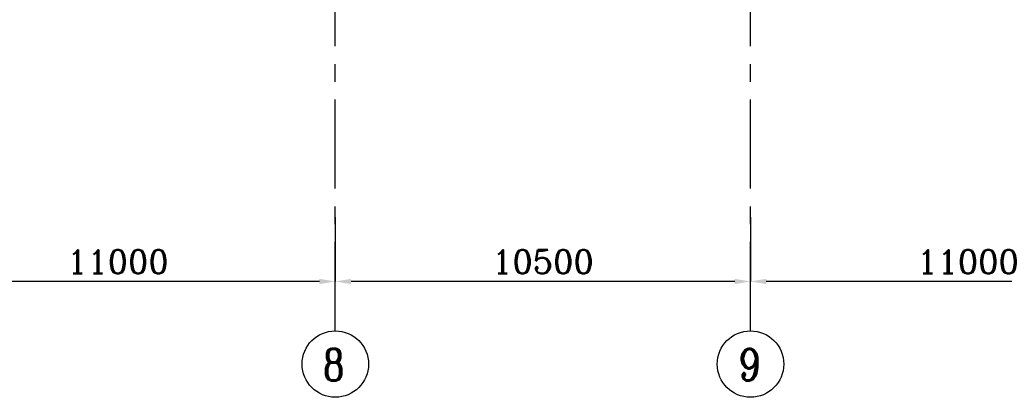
# Model space of a CAD drawing. Header units: inches. Extents: x 0 to 1544102, y -303681 to 23144100.
# Tile 39 of 256: x 97615 to 122515, y -206411 to -196859. Entities that reach past the tile are written whole.
import ezdxf

# ---------------------------------------------------------------- set-up
doc = ezdxf.new("R2010")
doc.units = ezdxf.units.IN
doc.header["$LTSCALE"] = 1800
doc.header["$MEASUREMENT"] = 0
doc.linetypes.add('CENTER', pattern=[2, 1.25, -0.25, 0.25, -0.25])
for name, color, linetype in [('1', 7, 'Continuous'), ('DIM', 4, 'Continuous'), ('GRID', 251, 'CENTER'), ('TEXT', 3, 'Continuous')]:
    doc.layers.add(name, color=color, linetype=linetype)
doc.styles.add('ROMANC', font='ROMANC.SHX')
doc.dimstyles.new('K2', dxfattribs={"dimtxt": 600, "dimasz": 400, "dimexe": 200, "dimexo": 200, "dimgap": 200, "dimtad": 1, "dimdec": 0, "dimzin": 0, "dimdsep": 46, "dimtxsty": 'ROMANC', "dimcen": 0.09, "dimclrd": 256, "dimclrt": 4, "dimadec": 0, "dimazin": 0, "dimtfac": 1, "dimtdec": 0, "dimtofl": 0, "dimtmove": 1, "dimatfit": 3, "dimfxl": 0.18, "dimtolj": 1, "dimtzin": 0, "dimarcsym": 0})

# ---------------------------------------------------------------- blocks, each defined once
blk = doc.blocks.new('*D281')
at = {"layer": 'DIM', "color": 0, "lineweight": -2, "transparency": 16777216}
for p, q in [((116096, -201856), (116096, -203481)), ((127096, -203000), (127096, -203481))]:
    blk.add_line(p, q, dxfattribs=at)
at = {"layer": 'DIM', "lineweight": -2, "transparency": 16777216}
blk.add_line((126696, -203481), (116496, -203481), dxfattribs=at)
at = {"layer": 'DIM', "transparency": 16777216}
for points in [[(116496, -203415), (116496, -203548), (116096, -203481)], [(126696, -203415), (126696, -203548), (127096, -203481)]]:
    blk.add_solid(points, dxfattribs=at)
at = {"layer": 'DIM', "color": 4, "transparency": 16777216, "insert": (121596, -202981), "char_height": 600, "attachment_point": 5, "style": 'ROMANC'}
blk.add_mtext('\\A1;11000', dxfattribs=at)
blk = doc.blocks.new('*D282')
at = {"layer": 'DIM', "color": 0, "lineweight": -2, "transparency": 16777216}
for p, q in [((105596, -201856), (105596, -203481)), ((116096, -203000), (116096, -203481))]:
    blk.add_line(p, q, dxfattribs=at)
at = {"layer": 'DIM', "lineweight": -2, "transparency": 16777216}
blk.add_line((115696, -203481), (105996, -203481), dxfattribs=at)
at = {"layer": 'DIM', "transparency": 16777216}
for points in [[(105996, -203415), (105996, -203548), (105596, -203481)], [(115696, -203415), (115696, -203548), (116096, -203481)]]:
    blk.add_solid(points, dxfattribs=at)
at = {"layer": 'DIM', "color": 4, "transparency": 16777216, "insert": (110846, -202981), "char_height": 600, "attachment_point": 5, "style": 'ROMANC'}
blk.add_mtext('\\A1;10500', dxfattribs=at)
blk = doc.blocks.new('*D283')
at = {"layer": 'DIM', "color": 0, "lineweight": -2, "transparency": 16777216}
for p, q in [((94596, -201856), (94596, -203481)), ((105596, -203000), (105596, -203481))]:
    blk.add_line(p, q, dxfattribs=at)
at = {"layer": 'DIM', "lineweight": -2, "transparency": 16777216}
blk.add_line((105196, -203481), (94996, -203481), dxfattribs=at)
at = {"layer": 'DIM', "transparency": 16777216}
for points in [[(94996, -203415), (94996, -203548), (94596, -203481)], [(105196, -203415), (105196, -203548), (105596, -203481)]]:
    blk.add_solid(points, dxfattribs=at)
at = {"layer": 'DIM', "color": 4, "transparency": 16777216, "insert": (100096, -202981), "char_height": 600, "attachment_point": 5, "style": 'ROMANC'}
blk.add_mtext('\\A1;11000', dxfattribs=at)

msp = doc.modelspace()

# ---------------------------------------------------------------- linework, layer by layer
at = {"layer": '1'}
for centre in [(105595.97, -205571.03), (105595.97, -205571.03), (116095.97, -205571.03), (116095.97, -205571.03)]:
    msp.add_circle(centre, 840.34, dxfattribs=at)
at = {"layer": 'GRID'}
for p, q in [((105595.97, -204730.69), (105595.97, -176081.1)), ((116095.97, -204730.69), (116095.97, -176075.22))]:
    msp.add_line(p, q, dxfattribs=at)

# ---------------------------------------------------------------- texts
at = {"layer": 'TEXT', "style": 'ROMANC', "width": 0.8}
for s, p in [('8', (105279.14, -205987.01)), ('9', (115796.33, -205987.01))]:
    msp.add_text(s, height=800, dxfattribs=at).set_placement(p)

# ---------------------------------------------------------------- dimensions: what is measured, and where the dimension line sits
at = {"layer": 'DIM'}
for base, p1, p2, picture, middle in [((94595.97, -203481.39), (105595.97, -202999.71), (94595.97, -201855.82), '*D283', (100095.97, -202981.39)), ((105595.97, -203481.39), (116095.97, -202999.71), (105595.97, -201855.82), '*D282', (110845.97, -202981.39)), ((116095.97, -203481.39), (127095.97, -202999.71), (116095.97, -201855.82), '*D281', (121595.97, -202981.39))]:
    dim = msp.add_linear_dim(base=base, p1=p1, p2=p2, angle=180, dimstyle='K2', override={"dimexe": 0, "dimexo": 0}, dxfattribs=at)
    dim.commit()
    dim.dimension.update_dxf_attribs({"geometry": picture, "text_midpoint": middle})

doc.saveas('drawing.dxf')
